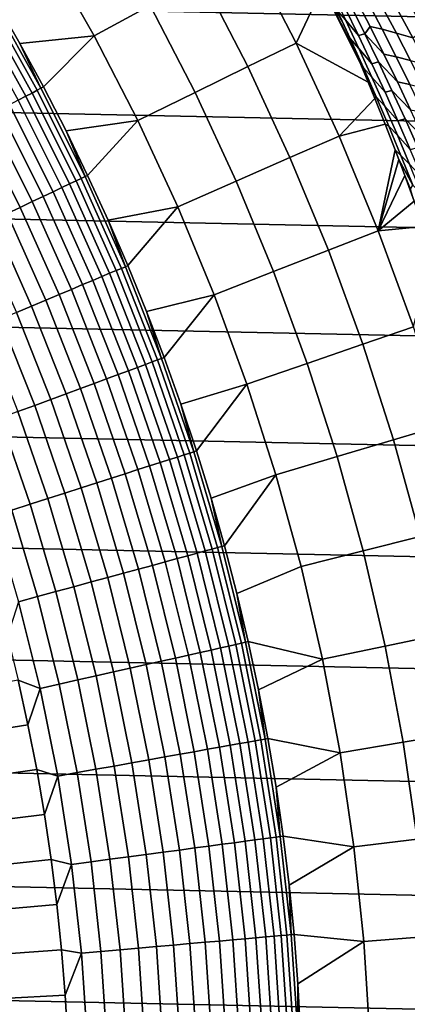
# Model space of a CAD drawing. Header units: metres. Extents: x -29 to 117, y -464 to 29.
# Tile 232 of 256: x 20.62 to 24.72, y 1.35 to 11.75. Entities that reach past the tile are written whole.
import ezdxf

# ---------------------------------------------------------------- set-up
doc = ezdxf.new("R2010")
doc.units = ezdxf.units.M
doc.layers.add('solid_24_501_056_XXX', color=7, linetype='CONTINUOUS')

msp = doc.modelspace()

# ---------------------------------------------------------------- linework, layer by layer
at = {"layer": 'solid_24_501_056_XXX'}
for points in [[(26.401428, 11.754766, -99.5), (-25.886116, 12.849844, -99.5), (-25.325327, 13.922554, -99.5), (25.886116, 12.849844, -99.5)], [(23.292183, 13.082944, 84.956604), (23.043867, 12.470717, 92.171654), (23.539534, 11.507777, 92.171654), (23.817858, 12.09954, 84.956604)], [(26.870518, 10.63886, -99.5), (-26.401428, 11.754766, -99.5), (-25.886116, 12.849844, -99.5), (26.401428, 11.754766, -99.5)], [(21.999001, 11.905264, 106.589211), (21.488222, 12.804202, 106.589211), (20.908438, 12.458724, 113.790924), (21.405432, 11.584041, 113.790924)], [(21.405432, 11.584041, 113.790924), (20.908438, 12.458724, 113.790924), (20.360008, 11.955908, 120.980194), (20.619516, 11.502575, 120.980194)], [(23.539534, 11.507777, 92.171654), (23.043867, 12.470717, 92.171654), (22.545155, 12.200828, 99.382652), (23.030094, 11.258727, 99.382652)], [(23.030094, 11.258727, 99.382652), (22.545155, 12.200828, 99.382652), (21.999001, 11.905264, 106.589211), (22.472193, 10.985986, 106.589211)], [(24.22456, 11.279913, 84.851906), (23.817858, 12.09954, 84.956604), (23.539534, 11.507777, 92.171654), (24.302216, 11.094334, 84.958641)], [(24.025923, 11.738829, 84.578911), (23.971544, 11.860768, 84.504128), (23.817858, 12.09954, 84.956604)], [(24.113161, 11.554799, 84.607368), (24.025923, 11.738829, 84.578911), (23.817858, 12.09954, 84.956604), (24.145267, 11.465734, 84.74295)], [(24.22456, 11.279913, 84.851906), (24.145267, 11.465734, 84.74295), (23.817858, 12.09954, 84.956604)], [(23.915277, 12.05689, 84.033485), (24.060877, 11.754985, 84.13932), (24.200043, 11.586075, 83.801559), (24.055294, 11.883674, 83.697609)], [(24.266685, 11.606992, 83.40361), (24.322556, 11.683247, 82.991486), (24.1735, 11.97401, 82.88607), (24.118402, 11.904513, 83.298019)], [(24.322556, 11.683247, 82.991486), (24.449028, 11.653707, 82.623352), (24.297873, 11.943163, 82.517227), (24.1735, 11.97401, 82.88607)], [(20.748772, 10.980032, 121.610687), (20.242779, 11.887073, 121.610687), (20.178034, 11.849053, 121.812614), (20.682407, 10.944914, 121.812614)], [(20.802155, 11.008282, 121.403885), (20.294861, 11.917656, 121.403885), (20.242779, 11.887073, 121.610687), (20.748772, 10.980032, 121.610687)], [(20.842283, 11.029517, 121.193291), (20.334009, 11.940646, 121.193291), (20.294861, 11.917656, 121.403885), (20.802155, 11.008282, 121.403885)], [(20.334009, 11.940646, 121.193291), (20.842283, 11.029517, 121.193291), (20.619516, 11.502575, 120.980194), (20.360008, 11.955908, 120.980194)], [(22.472193, 10.985986, 106.589211), (21.999001, 11.905264, 106.589211), (21.405432, 11.584041, 113.790924), (21.865858, 10.689567, 113.790924)], [(24.200043, 11.586075, 83.801559), (24.266685, 11.606992, 83.40361), (24.118402, 11.904513, 83.298019), (24.055294, 11.883674, 83.697609)], [(24.449028, 11.653707, 82.623352), (24.60058, 11.611274, 82.267555), (24.447783, 11.899095, 82.160973), (24.297873, 11.943163, 82.517227)], [(24.60058, 11.611274, 82.267555), (24.77412, 11.562325, 81.922707), (24.620005, 11.848322, 81.815804), (24.447783, 11.899095, 82.160973)], [(24.77412, 11.562325, 81.922707), (24.8941, 11.646217, 81.537537), (24.739557, 11.925807, 81.430641), (24.620005, 11.848322, 81.815804)], [(20.682407, 10.944914, 121.812614), (20.178034, 11.849053, 121.812614), (20.10096, 11.803793, 122.008636), (20.603407, 10.903108, 122.008636)], [(24.113161, 11.554799, 84.607368), (23.971544, 11.860768, 84.504128), (24.025923, 11.738829, 84.578911)], [(24.113161, 11.554799, 84.607368), (24.203327, 11.451785, 84.242439), (24.060877, 11.754985, 84.13932), (23.971544, 11.860768, 84.504128)], [(27.292519, 9.504066, -99.5), (-26.870518, 10.63886, -99.5), (-26.401428, 11.754766, -99.5), (26.870518, 10.63886, -99.5)], [(24.060877, 11.754985, 84.13932), (24.203327, 11.451785, 84.242439), (24.341663, 11.287208, 83.902847), (24.200043, 11.586075, 83.801559)], [(24.266685, 11.606992, 83.40361), (24.468527, 11.391171, 83.094299), (24.322556, 11.683247, 82.991486)], [(24.468527, 11.391171, 83.094299), (24.597071, 11.362907, 82.726868), (24.449028, 11.653707, 82.623352), (24.322556, 11.683247, 82.991486)], [(21.405432, 11.584041, 113.790924), (20.619516, 11.502575, 120.980194), (20.868931, 11.043612, 120.980194)], [(21.865858, 10.689567, 113.790924), (21.405432, 11.584041, 113.790924), (20.868931, 11.043612, 120.980194), (21.108133, 10.579245, 120.980194)], [(24.113161, 11.554799, 84.607368), (24.145267, 11.465734, 84.74295), (24.251657, 11.247497, 84.70842)], [(24.251657, 11.247497, 84.70842), (24.342579, 11.147327, 84.342819), (24.203327, 11.451785, 84.242439), (24.113161, 11.554799, 84.607368)], [(24.341663, 11.287208, 83.902847), (24.411787, 11.308157, 83.506508), (24.266685, 11.606992, 83.40361), (24.200043, 11.586075, 83.801559)], [(24.266685, 11.606992, 83.40361), (24.411787, 11.308157, 83.506508), (24.611361, 11.097818, 83.194489), (24.468527, 11.391171, 83.094299)], [(24.597071, 11.362907, 82.726868), (24.75025, 11.322083, 82.371529), (24.60058, 11.611274, 82.267555), (24.449028, 11.653707, 82.623352)], [(24.75025, 11.322083, 82.371529), (24.925097, 11.274929, 82.027016), (24.77412, 11.562325, 81.922707), (24.60058, 11.611274, 82.267555)], [(20.842283, 11.029517, 121.193291), (20.868931, 11.043612, 120.980194), (20.619516, 11.502575, 120.980194)], [(23.994984, 10.525176, 92.171654), (23.539534, 11.507777, 92.171654), (23.030094, 11.258727, 99.382652), (23.475689, 10.297392, 99.382652)], [(24.373312, 10.921144, 85.056419), (24.302216, 11.094334, 84.958641), (23.539534, 11.507777, 92.171654), (23.994984, 10.525176, 92.171654)], [(24.251657, 11.247497, 84.70842), (24.145267, 11.465734, 84.74295), (24.22456, 11.279913, 84.851906)], [(24.203327, 11.451785, 84.242439), (24.342579, 11.147327, 84.342819), (24.480104, 10.987105, 84.001442), (24.341663, 11.287208, 83.902847)], [(24.611361, 11.097818, 83.194489), (24.741951, 11.070801, 82.827751), (24.597071, 11.362907, 82.726868), (24.468527, 11.391171, 83.094299)], [(24.741951, 11.070801, 82.827751), (24.896738, 11.031556, 82.472885), (24.75025, 11.322083, 82.371529), (24.597071, 11.362907, 82.726868)], [(23.475689, 10.297392, 99.382652), (23.030094, 11.258727, 99.382652), (22.472193, 10.985986, 106.589211), (22.906992, 10.047938, 106.589211)], [(24.386917, 10.938967, 84.806694), (24.251657, 11.247497, 84.70842), (24.22456, 11.279913, 84.851906), (24.302216, 11.094334, 84.958641)], [(24.386917, 10.938967, 84.806694), (24.478584, 10.841647, 84.440445), (24.342579, 11.147327, 84.342819), (24.251657, 11.247497, 84.70842)], [(24.480104, 10.987105, 84.001442), (24.553656, 11.008043, 83.606682), (24.411787, 11.308157, 83.506508), (24.341663, 11.287208, 83.902847)], [(24.411787, 11.308157, 83.506508), (24.553656, 11.008043, 83.606682), (24.751009, 10.803224, 83.292038), (24.611361, 11.097818, 83.194489)], [(24.342579, 11.147327, 84.342819), (24.478584, 10.841647, 84.440445), (24.61532, 10.685801, 84.097343), (24.480104, 10.987105, 84.001442)], [(20.842283, 11.029517, 121.193291), (21.309755, 10.096798, 121.193291), (21.108133, 10.579245, 120.980194), (20.868931, 11.043612, 120.980194)], [(24.386917, 10.938967, 84.806694), (24.302216, 11.094334, 84.958641), (24.373312, 10.921144, 85.056419)], [(24.751009, 10.803224, 83.292038), (24.883615, 10.777419, 82.926003), (24.741951, 11.070801, 82.827751), (24.611361, 11.097818, 83.194489)], [(21.146296, 10.019349, 121.812614), (20.682407, 10.944914, 121.812614), (20.603407, 10.903108, 122.008636), (21.065523, 9.981078, 122.008636)], [(21.214146, 10.051497, 121.610687), (20.748772, 10.980032, 121.610687), (20.682407, 10.944914, 121.812614), (21.146296, 10.019349, 121.812614)], [(21.268726, 10.077358, 121.403885), (20.802155, 11.008282, 121.403885), (20.748772, 10.980032, 121.610687), (21.214146, 10.051497, 121.610687)], [(21.309755, 10.096798, 121.193291), (20.842283, 11.029517, 121.193291), (20.802155, 11.008282, 121.403885), (21.268726, 10.077358, 121.403885)], [(22.906992, 10.047938, 106.589211), (22.472193, 10.985986, 106.589211), (21.865858, 10.689567, 113.790924), (22.288925, 9.776829, 113.790924)], [(24.386917, 10.938967, 84.806694), (24.373312, 10.921144, 85.056419), (24.482153, 10.64957, 85.206314), (24.518887, 10.629243, 84.902176)], [(24.518887, 10.629243, 84.902176), (24.61129, 10.534775, 84.535301), (24.478584, 10.841647, 84.440445), (24.386917, 10.938967, 84.806694)], [(24.61532, 10.685801, 84.097343), (24.692238, 10.706684, 83.704124), (24.553656, 11.008043, 83.606682), (24.480104, 10.987105, 84.001442)], [(24.553656, 11.008043, 83.606682), (24.692238, 10.706684, 83.704124), (24.887419, 10.507417, 83.386925), (24.751009, 10.803224, 83.292038)], [(20.972246, 9.936882, 122.197731), (20.512177, 10.854829, 122.197731), (20.409187, 10.800327, 122.378937), (20.866945, 9.88699, 122.378937)], [(21.065523, 9.981078, 122.008636), (20.603407, 10.903108, 122.008636), (20.512177, 10.854829, 122.197731), (20.972246, 9.936882, 122.197731)], [(24.482153, 10.64957, 85.206314), (24.373312, 10.921144, 85.056419), (23.994984, 10.525176, 92.171654)], [(24.478584, 10.841647, 84.440445), (24.61129, 10.534775, 84.535301), (24.747255, 10.383326, 84.190514), (24.61532, 10.685801, 84.097343)], [(20.750164, 9.831657, 122.551315), (20.294968, 10.739884, 122.551315), (20.170109, 10.67381, 122.713974), (20.622505, 9.771172, 122.713974)], [(20.866945, 9.88699, 122.378937), (20.409187, 10.800327, 122.378937), (20.294968, 10.739884, 122.551315), (20.750164, 9.831657, 122.551315)], [(27.666569, 8.352916, -99.5), (-27.292519, 9.504066, -99.5), (-26.870518, 10.63886, -99.5), (27.292519, 9.504066, -99.5)], [(20.622505, 9.771172, 122.713974), (20.170109, 10.67381, 122.713974), (20.035255, 10.602447, 122.866074), (20.484627, 9.705843, 122.866074)], [(21.865858, 10.689567, 113.790924), (21.108133, 10.579245, 120.980194), (21.337002, 10.109698, 120.980194)], [(22.288925, 9.776829, 113.790924), (21.865858, 10.689567, 113.790924), (21.337002, 10.109698, 120.980194), (21.555429, 9.635203, 120.980194)], [(24.587614, 10.378462, 85.351852), (24.482153, 10.64957, 85.206314), (23.994984, 10.525176, 92.171654), (24.409439, 9.524592, 92.171654)], [(24.518887, 10.629243, 84.902176), (24.482153, 10.64957, 85.206314), (24.587614, 10.378462, 85.351852), (24.647518, 10.318357, 84.994858)], [(24.647518, 10.318357, 84.994858), (24.740648, 10.226745, 84.627373), (24.61129, 10.534775, 84.535301), (24.518887, 10.629243, 84.902176)], [(24.747255, 10.383326, 84.190514), (24.827482, 10.404115, 83.79882), (24.692238, 10.706684, 83.704124), (24.61532, 10.685801, 84.097343)], [(24.692238, 10.706684, 83.704124), (24.827482, 10.404115, 83.79882), (25.02054, 10.210429, 83.479141), (24.887419, 10.507417, 83.386925)], [(21.309755, 10.096798, 121.193291), (21.337002, 10.109698, 120.980194), (21.108133, 10.579245, 120.980194)], [(24.409439, 9.524592, 92.171654), (23.994984, 10.525176, 92.171654), (23.475689, 10.297392, 99.382652), (23.881174, 9.318463, 99.382652)], [(24.61129, 10.534775, 84.535301), (24.740648, 10.226745, 84.627373), (24.875864, 10.079713, 84.28096), (24.747255, 10.383326, 84.190514)], [(24.626564, 10.276247, 85.405563), (24.587614, 10.378462, 85.351852), (24.409439, 9.524592, 92.171654)], [(24.772762, 10.006342, 85.084717), (24.647518, 10.318357, 84.994858), (24.587614, 10.378462, 85.351852), (24.626564, 10.276247, 85.405563)], [(24.772762, 10.006342, 85.084717), (24.866606, 9.917587, 84.716644), (24.740648, 10.226745, 84.627373), (24.647518, 10.318357, 84.994858)], [(23.881174, 9.318463, 99.382652), (23.475689, 10.297392, 99.382652), (22.906992, 10.047938, 106.589211), (23.302654, 9.092724, 106.589211)], [(24.689688, 10.108077, 85.492523), (24.626564, 10.276247, 85.405563), (24.409439, 9.524592, 92.171654)], [(24.772762, 10.006342, 85.084717), (24.626564, 10.276247, 85.405563), (24.689688, 10.108077, 85.492523), (24.74791, 9.965275, 85.493156)], [(21.735512, 9.144314, 121.193291), (21.309755, 10.096798, 121.193291), (21.268726, 10.077358, 121.403885), (21.693665, 9.126708, 121.403885)], [(21.309755, 10.096798, 121.193291), (21.735512, 9.144314, 121.193291), (21.555429, 9.635203, 120.980194), (21.337002, 10.109698, 120.980194)], [(24.788435, 9.83843, 85.62838), (24.689688, 10.108077, 85.492523), (24.409439, 9.524592, 92.171654)], [(24.74791, 9.965275, 85.493156), (24.689688, 10.108077, 85.492523), (24.788435, 9.83843, 85.62838)], [(21.568787, 9.074171, 121.812614), (21.146296, 10.019349, 121.812614), (21.065523, 9.981078, 122.008636), (21.486401, 9.03951, 122.008636)], [(21.637993, 9.103287, 121.610687), (21.214146, 10.051497, 121.610687), (21.146296, 10.019349, 121.812614), (21.568787, 9.074171, 121.812614)], [(21.693665, 9.126708, 121.403885), (21.268726, 10.077358, 121.403885), (21.214146, 10.051497, 121.610687), (21.637993, 9.103287, 121.610687)], [(23.302654, 9.092724, 106.589211), (22.906992, 10.047938, 106.589211), (22.288925, 9.776829, 113.790924), (22.673912, 8.847388, 113.790924)], [(21.283855, 8.954298, 122.378937), (20.866945, 9.88699, 122.378937), (20.750164, 9.831657, 122.551315), (21.164742, 8.904185, 122.551315)], [(21.39126, 8.999484, 122.197731), (20.972246, 9.936882, 122.197731), (20.866945, 9.88699, 122.378937), (21.283855, 8.954298, 122.378937)], [(21.486401, 9.03951, 122.008636), (21.065523, 9.981078, 122.008636), (20.972246, 9.936882, 122.197731), (21.39126, 8.999484, 122.197731)], [(21.164742, 8.904185, 122.551315), (20.750164, 9.831657, 122.551315), (20.622505, 9.771172, 122.713974), (21.034533, 8.849405, 122.713974)], [(24.883923, 9.569469, 85.759636), (24.788435, 9.83843, 85.62838), (24.409439, 9.524592, 92.171654)], [(20.893898, 8.790239, 122.866074), (20.484627, 9.705843, 122.866074), (20.337238, 9.636009, 123.006828), (20.743567, 8.726994, 123.006828)], [(21.034533, 8.849405, 122.713974), (20.622505, 9.771172, 122.713974), (20.484627, 9.705843, 122.866074), (20.893898, 8.790239, 122.866074)], [(22.288925, 9.776829, 113.790924), (21.555429, 9.635203, 120.980194), (21.763306, 9.155993, 120.980194)], [(22.673912, 8.847388, 113.790924), (22.288925, 9.776829, 113.790924), (21.763306, 9.155993, 120.980194), (21.960529, 8.672301, 120.980194)], [(20.743567, 8.726994, 123.006828), (20.337238, 9.636009, 123.006828), (20.181103, 9.56203, 123.135521), (20.584311, 8.659993, 123.135521)], [(21.735512, 9.144314, 121.193291), (21.763306, 9.155993, 120.980194), (21.555429, 9.635203, 120.980194)], [(27.991997, 7.187365, -99.5), (-27.666569, 8.352916, -99.5), (-27.292519, 9.504066, -99.5), (27.666569, 8.352916, -99.5)], [(24.782192, 8.507737, 92.171654), (24.409439, 9.524592, 92.171654), (23.881174, 9.318463, 99.382652), (24.245859, 8.323614, 99.382652)], [(24.976219, 9.301143, 85.886497), (24.883923, 9.569469, 85.759636), (24.409439, 9.524592, 92.171654), (24.782192, 8.507737, 92.171654)], [(24.245859, 8.323614, 99.382652), (23.881174, 9.318463, 99.382652), (23.302654, 9.092724, 106.589211), (23.658504, 8.121975, 106.589211)], [(21.949057, 8.11123, 121.812614), (21.568787, 9.074171, 121.812614), (21.486401, 9.03951, 122.008636), (21.865217, 8.080247, 122.008636)], [(22.019484, 8.137256, 121.610687), (21.637993, 9.103287, 121.610687), (21.568787, 9.074171, 121.812614), (21.949057, 8.11123, 121.812614)], [(22.076136, 8.158192, 121.403885), (21.693665, 9.126708, 121.403885), (21.637993, 9.103287, 121.610687), (22.019484, 8.137256, 121.610687)], [(22.118723, 8.173929, 121.193291), (21.735512, 9.144314, 121.193291), (21.693665, 9.126708, 121.403885), (22.076136, 8.158192, 121.403885)], [(21.735512, 9.144314, 121.193291), (22.118723, 8.173929, 121.193291), (21.960529, 8.672301, 120.980194), (21.763306, 9.155993, 120.980194)], [(23.658504, 8.121975, 106.589211), (23.302654, 9.092724, 106.589211), (22.673912, 8.847388, 113.790924), (23.020161, 7.902831, 113.790924)], [(21.659101, 8.004078, 122.378937), (21.283855, 8.954298, 122.378937), (21.164742, 8.904185, 122.551315), (21.537888, 7.959283, 122.551315)], [(21.7684, 8.044468, 122.197731), (21.39126, 8.999484, 122.197731), (21.283855, 8.954298, 122.378937), (21.659101, 8.004078, 122.378937)], [(21.865217, 8.080247, 122.008636), (21.486401, 9.03951, 122.008636), (21.39126, 8.999484, 122.197731), (21.7684, 8.044468, 122.197731)], [(21.405382, 7.910316, 122.713974), (21.034533, 8.849405, 122.713974), (20.893898, 8.790239, 122.866074), (21.26227, 7.857429, 122.866074)], [(21.537888, 7.959283, 122.551315), (21.164742, 8.904185, 122.551315), (21.034533, 8.849405, 122.713974), (21.405382, 7.910316, 122.713974)], [(22.673912, 8.847388, 113.790924), (21.960529, 8.672301, 120.980194), (22.147005, 8.184365, 120.980194)], [(23.020161, 7.902831, 113.790924), (22.673912, 8.847388, 113.790924), (22.147005, 8.184365, 120.980194), (22.322641, 7.692424, 120.980194)], [(21.26227, 7.857429, 122.866074), (20.893898, 8.790239, 122.866074), (20.743567, 8.726994, 123.006828), (21.109287, 7.800894, 123.006828)], [(20.947224, 7.741004, 123.135521), (20.584311, 8.659993, 123.135521), (20.416952, 8.589584, 123.25148), (20.776915, 7.678067, 123.25148)], [(21.109287, 7.800894, 123.006828), (20.743567, 8.726994, 123.006828), (20.584311, 8.659993, 123.135521), (20.947224, 7.741004, 123.135521)], [(22.118723, 8.173929, 121.193291), (22.147005, 8.184365, 120.980194), (21.960529, 8.672301, 120.980194)], [(20.776915, 7.678067, 123.25148), (20.416952, 8.589584, 123.25148), (20.242355, 8.516129, 123.354111), (20.599239, 7.612407, 123.354111)], [(25.112604, 7.476346, 92.171654), (24.782192, 8.507737, 92.171654), (24.245859, 8.323614, 99.382652), (24.56912, 7.314544, 99.382652)], [(28.268473, 6.008511, -99.5), (-27.991997, 7.187365, -99.5), (-27.666569, 8.352916, -99.5), (27.991997, 7.187365, -99.5)], [(24.56912, 7.314544, 99.382652), (24.245859, 8.323614, 99.382652), (23.658504, 8.121975, 106.589211), (23.973934, 7.13735, 106.589211)], [(22.35787, 7.155296, 121.610687), (22.019484, 8.137256, 121.610687), (21.949057, 8.11123, 121.812614), (22.28636, 7.13241, 121.812614)], [(22.415394, 7.173705, 121.403885), (22.076136, 8.158192, 121.403885), (22.019484, 8.137256, 121.610687), (22.35787, 7.155296, 121.610687)], [(22.458633, 7.187543, 121.193291), (22.118723, 8.173929, 121.193291), (22.076136, 8.158192, 121.403885), (22.415394, 7.173705, 121.403885)], [(22.118723, 8.173929, 121.193291), (22.458633, 7.187543, 121.193291), (22.322641, 7.692424, 120.980194), (22.147005, 8.184365, 120.980194)], [(23.973934, 7.13735, 106.589211), (23.658504, 8.121975, 106.589211), (23.020161, 7.902831, 113.790924), (23.32708, 6.944773, 113.790924)], [(22.102928, 7.073705, 122.197731), (21.7684, 8.044468, 122.197731), (21.659101, 8.004078, 122.378937), (21.991949, 7.038189, 122.378937)], [(22.201233, 7.105166, 122.008636), (21.865217, 8.080247, 122.008636), (21.7684, 8.044468, 122.197731), (22.102928, 7.073705, 122.197731)], [(22.28636, 7.13241, 121.812614), (21.949057, 8.11123, 121.812614), (21.865217, 8.080247, 122.008636), (22.201233, 7.105166, 122.008636)], [(21.734331, 6.955742, 122.713974), (21.405382, 7.910316, 122.713974), (21.26227, 7.857429, 122.866074), (21.58902, 6.909237, 122.866074)], [(21.868874, 6.9988, 122.551315), (21.537888, 7.959283, 122.551315), (21.405382, 7.910316, 122.713974), (21.734331, 6.955742, 122.713974)], [(21.991949, 7.038189, 122.378937), (21.659101, 8.004078, 122.378937), (21.537888, 7.959283, 122.551315), (21.868874, 6.9988, 122.551315)], [(21.58902, 6.909237, 122.866074), (21.26227, 7.857429, 122.866074), (21.109287, 7.800894, 123.006828), (21.433685, 6.859525, 123.006828)], [(23.020161, 7.902831, 113.790924), (22.322641, 7.692424, 120.980194), (22.48735, 7.196718, 120.980194)], [(23.020161, 7.902831, 113.790924), (22.48735, 7.196718, 120.980194), (22.641054, 6.697489, 120.980194), (23.32708, 6.944773, 113.790924)], [(21.269131, 6.806862, 123.135521), (20.947224, 7.741004, 123.135521), (20.776915, 7.678067, 123.25148), (21.096205, 6.751519, 123.25148)], [(21.433685, 6.859525, 123.006828), (21.109287, 7.800894, 123.006828), (20.947224, 7.741004, 123.135521), (21.269131, 6.806862, 123.135521)], [(20.9158, 6.693783, 123.354111), (20.599239, 7.612407, 123.354111), (20.415113, 7.544364, 123.442886), (20.728844, 6.633951, 123.442886)], [(21.096205, 6.751519, 123.25148), (20.776915, 7.678067, 123.25148), (20.599239, 7.612407, 123.354111), (20.9158, 6.693783, 123.354111)], [(22.458633, 7.187543, 121.193291), (22.48735, 7.196718, 120.980194), (22.322641, 7.692424, 120.980194)], [(20.728844, 6.633951, 123.442886), (20.415113, 7.544364, 123.442886), (20.225487, 7.474288, 123.517342), (20.536303, 6.572331, 123.517342)], [(25.40011, 6.432182, 92.171654), (25.112604, 7.476346, 92.171654), (24.56912, 7.314544, 99.382652), (24.850405, 6.292977, 99.382652)], [(24.850405, 6.292977, 99.382652), (24.56912, 7.314544, 99.382652), (23.973934, 7.13735, 106.589211), (24.248405, 6.140531, 106.589211)], [(28.495304, 4.819527, -99.5), (-28.268473, 6.008511, -99.5), (-27.991997, 7.187365, -99.5), (28.268473, 6.008511, -99.5)], [(22.75458, 6.187088, 121.193291), (22.458633, 7.187543, 121.193291), (22.415394, 7.173705, 121.403885), (22.71077, 6.175176, 121.403885)], [(22.458633, 7.187543, 121.193291), (22.75458, 6.187088, 121.193291), (22.641054, 6.697489, 120.980194), (22.48735, 7.196718, 120.980194)], [(22.493788, 6.116178, 122.008636), (22.201233, 7.105166, 122.008636), (22.102928, 7.073705, 122.197731), (22.394188, 6.089096, 122.197731)], [(22.580038, 6.139629, 121.812614), (22.28636, 7.13241, 121.812614), (22.201233, 7.105166, 122.008636), (22.493788, 6.116178, 122.008636)], [(22.652489, 6.159329, 121.610687), (22.35787, 7.155296, 121.610687), (22.28636, 7.13241, 121.812614), (22.580038, 6.139629, 121.812614)], [(22.71077, 6.175176, 121.403885), (22.415394, 7.173705, 121.403885), (22.35787, 7.155296, 121.610687), (22.652489, 6.159329, 121.610687)], [(24.248405, 6.140531, 106.589211), (23.973934, 7.13735, 106.589211), (23.32708, 6.944773, 113.790924), (23.594147, 5.974849, 113.790924)], [(22.157049, 6.024616, 122.551315), (21.868874, 6.9988, 122.551315), (21.734331, 6.955742, 122.713974), (22.020735, 5.987552, 122.713974)], [(22.281748, 6.058522, 122.378937), (21.991949, 7.038189, 122.378937), (21.868874, 6.9988, 122.551315), (22.157049, 6.024616, 122.551315)], [(22.394188, 6.089096, 122.197731), (22.102928, 7.073705, 122.197731), (21.991949, 7.038189, 122.378937), (22.281748, 6.058522, 122.378937)], [(21.873507, 5.94752, 122.866074), (21.58902, 6.909237, 122.866074), (21.433685, 6.859525, 123.006828), (21.716127, 5.904727, 123.006828)], [(22.020735, 5.987552, 122.713974), (21.734331, 6.955742, 122.713974), (21.58902, 6.909237, 122.866074), (21.873507, 5.94752, 122.866074)], [(23.32708, 6.944773, 113.790924), (22.641054, 6.697489, 120.980194), (22.783676, 6.194983, 120.980194)], [(23.32708, 6.944773, 113.790924), (22.783676, 6.194983, 120.980194), (22.915146, 5.689445, 120.980194), (23.594147, 5.974849, 113.790924)], [(21.549404, 5.859395, 123.135521), (21.269131, 6.806862, 123.135521), (21.096205, 6.751519, 123.25148), (21.374199, 5.811755, 123.25148)], [(21.716127, 5.904727, 123.006828), (21.433685, 6.859525, 123.006828), (21.269131, 6.806862, 123.135521), (21.549404, 5.859395, 123.135521)], [(21.191416, 5.762056, 123.354111), (20.9158, 6.693783, 123.354111), (20.728844, 6.633951, 123.442886), (21.001997, 5.710552, 123.442886)], [(21.374199, 5.811755, 123.25148), (21.096205, 6.751519, 123.25148), (20.9158, 6.693783, 123.354111), (21.191416, 5.762056, 123.354111)], [(22.75458, 6.187088, 121.193291), (22.783676, 6.194983, 120.980194), (22.641054, 6.697489, 120.980194)], [(20.806919, 5.657509, 123.517342), (20.536303, 6.572331, 123.517342), (20.339169, 6.509241, 123.577095), (20.607187, 5.603201, 123.577095)], [(21.001997, 5.710552, 123.442886), (20.728844, 6.633951, 123.442886), (20.536303, 6.572331, 123.517342), (20.806919, 5.657509, 123.517342)], [(25.089235, 5.260659, 99.382652), (24.850405, 6.292977, 99.382652), (24.248405, 6.140531, 106.589211), (24.481449, 5.13322, 106.589211)], [(22.902765, 5.151305, 121.610687), (22.652489, 6.159329, 121.610687), (22.580038, 6.139629, 121.812614), (22.829514, 5.134829, 121.812614)], [(22.961691, 5.164558, 121.403885), (22.71077, 6.175176, 121.403885), (22.652489, 6.159329, 121.610687), (22.902765, 5.151305, 121.610687)], [(23.005985, 5.174521, 121.193291), (22.75458, 6.187088, 121.193291), (22.71077, 6.175176, 121.403885), (22.961691, 5.164558, 121.403885)], [(22.75458, 6.187088, 121.193291), (23.005985, 5.174521, 121.193291), (22.915146, 5.689445, 120.980194), (22.783676, 6.194983, 120.980194)], [(24.481449, 5.13322, 106.589211), (24.248405, 6.140531, 106.589211), (23.594147, 5.974849, 113.790924), (23.820902, 4.994718, 113.790924)], [(22.527927, 5.066996, 122.378937), (22.281748, 6.058522, 122.378937), (22.157049, 6.024616, 122.551315), (22.401852, 5.038639, 122.551315)], [(22.641609, 5.092566, 122.197731), (22.394188, 6.089096, 122.197731), (22.281748, 6.058522, 122.378937), (22.527927, 5.066996, 122.378937)], [(22.742311, 5.115215, 122.008636), (22.493788, 6.116178, 122.008636), (22.394188, 6.089096, 122.197731), (22.641609, 5.092566, 122.197731)], [(22.829514, 5.134829, 121.812614), (22.580038, 6.139629, 121.812614), (22.493788, 6.116178, 122.008636), (22.742311, 5.115215, 122.008636)], [(28.672085, 3.622384, -99.5), (-28.495304, 4.819527, -99.5), (-28.268473, 6.008511, -99.5), (28.495304, 4.819527, -99.5)], [(22.115177, 4.97416, 122.866074), (21.873507, 5.94752, 122.866074), (21.716127, 5.904727, 123.006828), (21.956057, 4.938371, 123.006828)], [(22.26403, 5.00764, 122.713974), (22.020735, 5.987552, 122.713974), (21.873507, 5.94752, 122.866074), (22.115177, 4.97416, 122.866074)], [(22.401852, 5.038639, 122.551315), (22.157049, 6.024616, 122.551315), (22.020735, 5.987552, 122.713974), (22.26403, 5.00764, 122.713974)], [(23.820902, 4.994718, 113.790924), (23.594147, 5.974849, 113.790924), (22.915146, 5.689445, 120.980194), (23.0354, 5.181123, 120.980194)], [(21.787493, 4.900457, 123.135521), (21.549404, 5.859395, 123.135521), (21.374199, 5.811755, 123.25148), (21.610352, 4.860615, 123.25148)], [(21.956057, 4.938371, 123.006828), (21.716127, 5.904727, 123.006828), (21.549404, 5.859395, 123.135521), (21.787493, 4.900457, 123.135521)], [(21.42555, 4.819049, 123.354111), (21.191416, 5.762056, 123.354111), (21.001997, 5.710552, 123.442886), (21.234037, 4.775974, 123.442886)], [(21.610352, 4.860615, 123.25148), (21.374199, 5.811755, 123.25148), (21.191416, 5.762056, 123.354111), (21.42555, 4.819049, 123.354111)], [(21.036804, 4.731612, 123.517342), (20.806919, 5.657509, 123.517342), (20.607187, 5.603201, 123.577095), (20.834866, 4.686192, 123.577095)], [(21.234037, 4.775974, 123.442886), (21.001997, 5.710552, 123.442886), (20.806919, 5.657509, 123.517342), (21.036804, 4.731612, 123.517342)], [(23.005985, 5.174521, 121.193291), (23.0354, 5.181123, 120.980194), (22.915146, 5.689445, 120.980194)], [(20.834866, 4.686192, 123.577095), (20.607187, 5.603201, 123.577095), (20.488682, 5.240418, 123.621208), (20.602665, 4.772662, 123.621208)], [(25.285198, 4.219353, 99.382652), (25.089235, 5.260659, 99.382652), (24.481449, 5.13322, 106.589211), (24.672667, 4.11714, 106.589211)], [(22.946314, 4.10424, 122.008636), (22.742311, 5.115215, 122.008636), (22.641609, 5.092566, 122.197731), (22.844709, 4.086067, 122.197731)], [(23.034298, 4.119977, 121.812614), (22.829514, 5.134829, 121.812614), (22.742311, 5.115215, 122.008636), (22.946314, 4.10424, 122.008636)], [(23.108208, 4.133197, 121.610687), (22.902765, 5.151305, 121.610687), (22.829514, 5.134829, 121.812614), (23.034298, 4.119977, 121.812614)], [(23.167662, 4.143831, 121.403885), (22.961691, 5.164558, 121.403885), (22.902765, 5.151305, 121.610687), (23.108208, 4.133197, 121.610687)], [(23.212353, 4.151824, 121.193291), (23.005985, 5.174521, 121.193291), (22.961691, 5.164558, 121.403885), (23.167662, 4.143831, 121.403885)], [(23.005985, 5.174521, 121.193291), (23.212353, 4.151824, 121.193291), (23.144379, 4.670265, 120.980194), (23.0354, 5.181123, 120.980194)], [(23.820902, 4.994718, 113.790924), (23.0354, 5.181123, 120.980194), (23.144379, 4.670265, 120.980194)], [(24.672667, 4.11714, 106.589211), (24.481449, 5.13322, 106.589211), (23.820902, 4.994718, 113.790924), (24.00696, 4.006053, 113.790924)], [(22.463743, 4.017926, 122.713974), (22.26403, 5.00764, 122.713974), (22.115177, 4.97416, 122.866074), (22.313555, 3.991063, 122.866074)], [(22.6028, 4.042799, 122.551315), (22.401852, 5.038639, 122.551315), (22.26403, 5.00764, 122.713974), (22.463743, 4.017926, 122.713974)], [(22.730007, 4.065551, 122.378937), (22.527927, 5.066996, 122.378937), (22.401852, 5.038639, 122.551315), (22.6028, 4.042799, 122.551315)], [(22.844709, 4.086067, 122.197731), (22.641609, 5.092566, 122.197731), (22.527927, 5.066996, 122.378937), (22.730007, 4.065551, 122.378937)], [(21.982931, 3.931927, 123.135521), (21.787493, 4.900457, 123.135521), (21.610352, 4.860615, 123.25148), (21.804201, 3.899959, 123.25148)], [(22.153008, 3.962347, 123.006828), (21.956057, 4.938371, 123.006828), (21.787493, 4.900457, 123.135521), (21.982931, 3.931927, 123.135521)], [(22.313555, 3.991063, 122.866074), (22.115177, 4.97416, 122.866074), (21.956057, 4.938371, 123.006828), (22.153008, 3.962347, 123.006828)], [(24.00696, 4.006053, 113.790924), (23.820902, 4.994718, 113.790924), (23.144379, 4.670265, 120.980194), (23.242031, 4.157122, 120.980194)], [(28.798632, 2.418251, -99.5), (-28.672085, 3.622384, -99.5), (-28.495304, 4.819527, -99.5), (28.672085, 3.622384, -99.5)], [(21.617741, 3.866608, 123.354111), (21.42555, 4.819049, 123.354111), (21.234037, 4.775974, 123.442886), (21.424511, 3.832047, 123.442886)], [(21.804201, 3.899959, 123.25148), (21.610352, 4.860615, 123.25148), (21.42555, 4.819049, 123.354111), (21.617741, 3.866608, 123.354111)], [(20.705969, 4.302436, 123.621208), (20.602665, 4.772662, 123.621208), (19.299744, 4.539177, 123.854294), (19.399441, 4.092175, 123.854294)], [(20.834866, 4.686192, 123.577095), (20.602665, 4.772662, 123.621208), (20.705969, 4.302436, 123.621208)], [(21.021759, 3.760009, 123.577095), (20.834866, 4.686192, 123.577095), (20.705969, 4.302436, 123.621208), (20.79854, 3.829988, 123.621208)], [(21.225508, 3.796452, 123.517342), (21.036804, 4.731612, 123.517342), (20.834866, 4.686192, 123.577095), (21.021759, 3.760009, 123.577095)], [(21.424511, 3.832047, 123.442886), (21.234037, 4.775974, 123.442886), (21.036804, 4.731612, 123.517342), (21.225508, 3.796452, 123.517342)], [(23.212353, 4.151824, 121.193291), (23.242031, 4.157122, 120.980194), (23.144379, 4.670265, 120.980194)], [(20.79854, 3.829988, 123.621208), (20.705969, 4.302436, 123.621208), (19.399441, 4.092175, 123.854294), (19.488787, 3.642993, 123.854294)], [(25.437963, 3.170839, 99.382652), (25.285198, 4.219353, 99.382652), (24.672667, 4.11714, 106.589211), (24.821732, 3.094026, 106.589211)], [(22.887592, 3.056148, 122.378937), (22.730007, 4.065551, 122.378937), (22.6028, 4.042799, 122.551315), (22.759504, 3.039044, 122.551315)], [(23.00309, 3.07157, 122.197731), (22.844709, 4.086067, 122.197731), (22.730007, 4.065551, 122.378937), (22.887592, 3.056148, 122.378937)], [(23.1054, 3.085231, 122.008636), (22.946314, 4.10424, 122.008636), (22.844709, 4.086067, 122.197731), (23.00309, 3.07157, 122.197731)], [(23.193995, 3.097061, 121.812614), (23.034298, 4.119977, 121.812614), (22.946314, 4.10424, 122.008636), (23.1054, 3.085231, 122.008636)], [(23.268415, 3.106998, 121.610687), (23.108208, 4.133197, 121.610687), (23.034298, 4.119977, 121.812614), (23.193995, 3.097061, 121.812614)], [(23.328281, 3.114992, 121.403885), (23.167662, 4.143831, 121.403885), (23.108208, 4.133197, 121.610687), (23.268415, 3.106998, 121.610687)], [(23.373283, 3.121001, 121.193291), (23.212353, 4.151824, 121.193291), (23.167662, 4.143831, 121.403885), (23.328281, 3.114992, 121.403885)], [(23.212353, 4.151824, 121.193291), (23.373283, 3.121001, 121.193291), (23.328308, 3.641943, 120.980194), (23.242031, 4.157122, 120.980194)], [(24.00696, 4.006053, 113.790924), (23.242031, 4.157122, 120.980194), (23.328308, 3.641943, 120.980194)], [(24.821732, 3.094026, 106.589211), (24.672667, 4.11714, 106.589211), (24.00696, 4.006053, 113.790924), (24.152002, 3.010544, 113.790924)], [(22.306593, 2.978567, 123.006828), (22.153008, 3.962347, 123.006828), (21.982931, 3.931927, 123.135521), (22.135338, 2.9557, 123.135521)], [(22.468252, 3.000154, 122.866074), (22.313555, 3.991063, 122.866074), (22.153008, 3.962347, 123.006828), (22.306593, 2.978567, 123.006828)], [(22.619484, 3.020347, 122.713974), (22.463743, 4.017926, 122.713974), (22.313555, 3.991063, 122.866074), (22.468252, 3.000154, 122.866074)], [(22.759504, 3.039044, 122.551315), (22.6028, 4.042799, 122.551315), (22.463743, 4.017926, 122.713974), (22.619484, 3.020347, 122.713974)], [(24.152002, 3.010544, 113.790924), (24.00696, 4.006053, 113.790924), (23.328308, 3.641943, 120.980194), (23.403166, 3.124983, 120.980194)], [(21.767616, 2.906599, 123.354111), (21.617741, 3.866608, 123.354111), (21.424511, 3.832047, 123.442886), (21.573046, 2.880618, 123.442886)], [(21.955368, 2.931669, 123.25148), (21.804201, 3.899959, 123.25148), (21.617741, 3.866608, 123.354111), (21.767616, 2.906599, 123.354111)], [(22.135338, 2.9557, 123.135521), (21.982931, 3.931927, 123.135521), (21.804201, 3.899959, 123.25148), (21.955368, 2.931669, 123.25148)], [(20.880333, 3.355561, 123.621208), (20.79854, 3.829988, 123.621208), (19.488787, 3.642993, 123.854294), (19.567734, 3.191868, 123.854294)], [(21.021759, 3.760009, 123.577095), (20.79854, 3.829988, 123.621208), (20.880333, 3.355561, 123.621208)], [(21.167501, 2.826466, 123.577095), (21.021759, 3.760009, 123.577095), (20.880333, 3.355561, 123.621208), (20.951303, 2.879401, 123.621208)], [(21.372663, 2.853861, 123.517342), (21.225508, 3.796452, 123.517342), (21.021759, 3.760009, 123.577095), (21.167501, 2.826466, 123.577095)], [(21.573046, 2.880618, 123.442886), (21.424511, 3.832047, 123.442886), (21.225508, 3.796452, 123.517342), (21.372663, 2.853861, 123.517342)], [(28.874641, 1.210391, -99.5), (-28.798632, 2.418251, -99.5), (-28.672085, 3.622384, -99.5), (28.798632, 2.418251, -99.5)], [(23.373283, 3.121001, 121.193291), (23.403166, 3.124983, 120.980194), (23.328308, 3.641943, 120.980194)], [(20.951303, 2.879401, 123.621208), (20.880333, 3.355561, 123.621208), (19.567734, 3.191868, 123.854294), (19.63624, 2.73904, 123.854294)], [(23.373283, 3.121001, 121.193291), (23.488459, 2.084068, 121.193291), (23.46657, 2.606493, 120.980194), (23.403166, 3.124983, 120.980194)], [(24.152002, 3.010544, 113.790924), (23.403166, 3.124983, 120.980194), (23.46657, 2.606493, 120.980194)], [(22.730944, 2.016855, 122.713974), (22.619484, 3.020347, 122.713974), (22.468252, 3.000154, 122.866074), (22.578968, 2.003371, 122.866074)], [(22.871655, 2.029341, 122.551315), (22.759504, 3.039044, 122.551315), (22.619484, 3.020347, 122.713974), (22.730944, 2.016855, 122.713974)], [(23.000376, 2.040761, 122.378937), (22.887592, 3.056148, 122.378937), (22.759504, 3.039044, 122.551315), (22.871655, 2.029341, 122.551315)], [(23.116442, 2.05106, 122.197731), (23.00309, 3.07157, 122.197731), (22.887592, 3.056148, 122.378937), (23.000376, 2.040761, 122.378937)], [(23.219255, 2.060182, 122.008636), (23.1054, 3.085231, 122.008636), (23.00309, 3.07157, 122.197731), (23.116442, 2.05106, 122.197731)], [(23.308285, 2.068081, 121.812614), (23.193995, 3.097061, 121.812614), (23.1054, 3.085231, 122.008636), (23.219255, 2.060182, 122.008636)], [(23.383074, 2.074717, 121.610687), (23.268415, 3.106998, 121.610687), (23.193995, 3.097061, 121.812614), (23.308285, 2.068081, 121.812614)], [(23.443235, 2.080055, 121.403885), (23.328281, 3.114992, 121.403885), (23.268415, 3.106998, 121.610687), (23.383074, 2.074717, 121.610687)], [(23.488459, 2.084068, 121.193291), (23.373283, 3.121001, 121.193291), (23.328281, 3.114992, 121.403885), (23.443235, 2.080055, 121.403885)], [(24.928387, 2.065625, 106.589211), (24.821732, 3.094026, 106.589211), (24.152002, 3.010544, 113.790924), (24.255781, 2.009891, 113.790924)], [(22.063557, 1.95764, 123.25148), (21.955368, 2.931669, 123.25148), (21.767616, 2.906599, 123.354111), (21.874878, 1.940899, 123.354111)], [(22.244411, 1.973687, 123.135521), (22.135338, 2.9557, 123.135521), (21.955368, 2.931669, 123.25148), (22.063557, 1.95764, 123.25148)], [(22.416512, 1.988957, 123.006828), (22.306593, 2.978567, 123.006828), (22.135338, 2.9557, 123.135521), (22.244411, 1.973687, 123.135521)], [(22.578968, 2.003371, 122.866074), (22.468252, 3.000154, 122.866074), (22.306593, 2.978567, 123.006828), (22.416512, 1.988957, 123.006828)], [(24.255781, 2.009891, 113.790924), (24.152002, 3.010544, 113.790924), (23.46657, 2.606493, 120.980194), (23.518488, 2.086727, 120.980194)], [(21.011417, 2.401756, 123.621208), (20.951303, 2.879401, 123.621208), (19.63624, 2.73904, 123.854294), (19.694265, 2.284754, 123.854294)], [(21.167501, 2.826466, 123.577095), (20.951303, 2.879401, 123.621208), (21.011417, 2.401756, 123.621208)], [(21.271807, 1.88739, 123.577095), (21.167501, 2.826466, 123.577095), (21.011417, 2.401756, 123.621208), (21.060642, 1.922879, 123.621208)], [(21.47798, 1.905683, 123.517342), (21.372663, 2.853861, 123.517342), (21.167501, 2.826466, 123.577095), (21.271807, 1.88739, 123.577095)], [(21.67935, 1.92355, 123.442886), (21.573046, 2.880618, 123.442886), (21.372663, 2.853861, 123.517342), (21.47798, 1.905683, 123.517342)], [(21.874878, 1.940899, 123.354111), (21.767616, 2.906599, 123.354111), (21.573046, 2.880618, 123.442886), (21.67935, 1.92355, 123.442886)], [(23.488459, 2.084068, 121.193291), (23.518488, 2.086727, 120.980194), (23.46657, 2.606493, 120.980194)], [(28.9, 0, -99.5), (-28.874641, 1.210391, -99.5), (-28.798632, 2.418251, -99.5), (28.874641, 1.210391, -99.5)], [(21.060642, 1.922879, 123.621208), (21.011417, 2.401756, 123.621208), (19.694265, 2.284754, 123.854294), (19.741785, 1.829256, 123.854294)], [(23.557653, 1.043055, 121.193291), (23.488459, 2.084068, 121.193291), (23.443235, 2.080055, 121.403885), (23.512297, 1.041047, 121.403885)], [(23.488459, 2.084068, 121.193291), (23.557653, 1.043055, 121.193291), (23.558895, 1.56594, 120.980194), (23.518488, 2.086727, 120.980194)], [(24.255781, 2.009891, 113.790924), (23.518488, 2.086727, 120.980194), (23.558895, 1.56594, 120.980194)], [(22.48255, 0.995453, 123.006828), (22.416512, 1.988957, 123.006828), (22.244411, 1.973687, 123.135521), (22.309942, 0.98781, 123.135521)], [(22.645485, 1.002667, 122.866074), (22.578968, 2.003371, 122.866074), (22.416512, 1.988957, 123.006828), (22.48255, 0.995453, 123.006828)], [(22.797907, 1.009416, 122.713974), (22.730944, 2.016855, 122.713974), (22.578968, 2.003371, 122.866074), (22.645485, 1.002667, 122.866074)], [(22.939034, 1.015664, 122.551315), (22.871655, 2.029341, 122.551315), (22.730944, 2.016855, 122.713974), (22.797907, 1.009416, 122.713974)], [(23.068132, 1.02138, 122.378937), (23.000376, 2.040761, 122.378937), (22.871655, 2.029341, 122.551315), (22.939034, 1.015664, 122.551315)], [(23.184542, 1.026535, 122.197731), (23.116442, 2.05106, 122.197731), (23.000376, 2.040761, 122.378937), (23.068132, 1.02138, 122.378937)], [(23.287657, 1.0311, 122.008636), (23.219255, 2.060182, 122.008636), (23.116442, 2.05106, 122.197731), (23.184542, 1.026535, 122.197731)], [(23.376949, 1.035054, 121.812614), (23.308285, 2.068081, 121.812614), (23.219255, 2.060182, 122.008636), (23.287657, 1.0311, 122.008636)], [(23.45196, 1.038375, 121.610687), (23.383074, 2.074717, 121.610687), (23.308285, 2.068081, 121.812614), (23.376949, 1.035054, 121.812614)], [(23.512297, 1.041047, 121.403885), (23.443235, 2.080055, 121.403885), (23.383074, 2.074717, 121.610687), (23.45196, 1.038375, 121.610687)], [(24.318119, 1.005805, 113.790924), (24.255781, 2.009891, 113.790924), (23.558895, 1.56594, 120.980194), (23.58777, 1.044386, 120.980194)], [(24.992455, 1.033696, 106.589211), (24.928387, 2.065625, 106.589211), (24.255781, 2.009891, 113.790924), (24.318119, 1.005805, 113.790924)], [(21.098953, 1.443016, 123.621208), (21.060642, 1.922879, 123.621208), (19.741785, 1.829256, 123.854294), (19.778769, 1.372789, 123.854294)], [(21.271807, 1.88739, 123.577095), (21.060642, 1.922879, 123.621208), (21.098953, 1.443016, 123.621208)], [(21.334473, 0.94462, 123.577095), (21.271807, 1.88739, 123.577095), (21.098953, 1.443016, 123.621208), (21.126331, 0.962416, 123.621208)], [(21.541252, 0.953775, 123.517342), (21.47798, 1.905683, 123.517342), (21.271807, 1.88739, 123.577095), (21.334473, 0.94462, 123.577095)], [(21.743216, 0.962718, 123.442886), (21.67935, 1.92355, 123.442886), (21.47798, 1.905683, 123.517342), (21.541252, 0.953775, 123.517342)], [(21.93932, 0.9714, 123.354111), (21.874878, 1.940899, 123.354111), (21.67935, 1.92355, 123.442886), (21.743216, 0.962718, 123.442886)], [(22.128555, 0.979779, 123.25148), (22.063557, 1.95764, 123.25148), (21.874878, 1.940899, 123.354111), (21.93932, 0.9714, 123.354111)], [(22.309942, 0.98781, 123.135521), (22.244411, 1.973687, 123.135521), (22.063557, 1.95764, 123.25148), (22.128555, 0.979779, 123.25148)], [(23.557653, 1.043055, 121.193291), (23.58777, 1.044386, 120.980194), (23.558895, 1.56594, 120.980194)], [(21.126331, 0.962416, 123.621208), (21.098953, 1.443016, 123.621208), (19.778769, 1.372789, 123.854294), (19.805199, 0.915594, 123.854294)]]:
    msp.add_3dface(points, dxfattribs=at)

doc.saveas('drawing.dxf')
